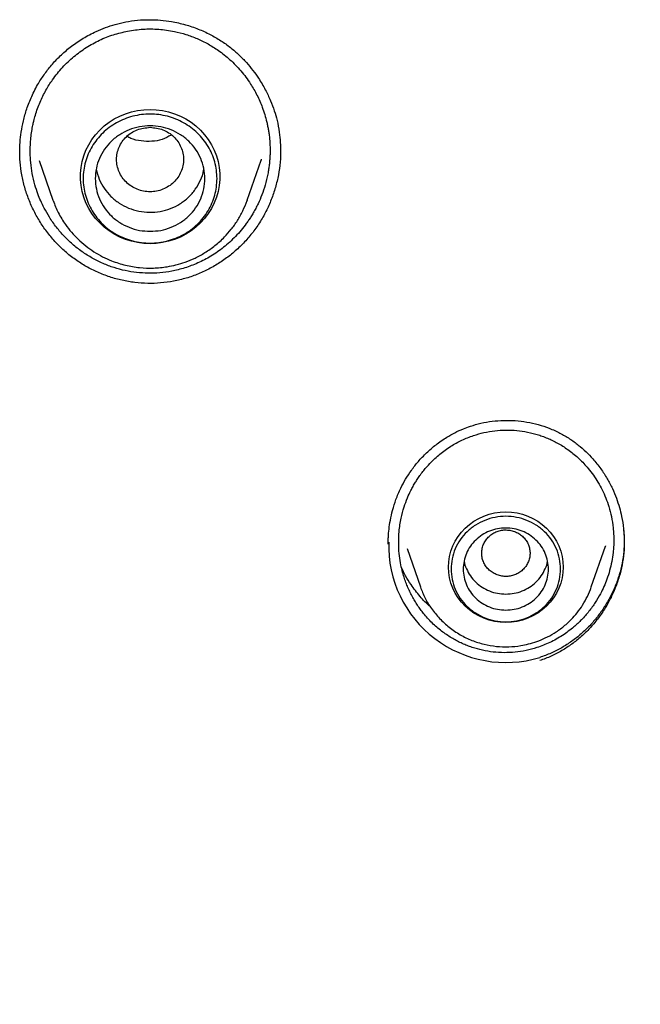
# Model space of a CAD drawing. Header units: millimetres. Extents: x 8 to 871, y 12 to 1888.
# Tile 77 of 114: x 426 to 437, y 1671 to 1687. Entities that reach past the tile are written whole.
import ezdxf

# ---------------------------------------------------------------- set-up
doc = ezdxf.new("R2010")
doc.units = ezdxf.units.MM

msp = doc.modelspace()

# ---------------------------------------------------------------- linework, layer by layer
at = {"color": 7, "linetype": 'Continuous', "lineweight": 30}
for p, q in [((426.43, 1685.002), (426.429, 1685.02)), ((426.75, 1684.869), (426.975, 1684.218)), ((430.169, 1684.218), (430.396, 1684.876)), ((430.399, 1684.889), (430.395, 1684.876)), ((426.975, 1684.218), (426.979, 1684.209)), ((426.978, 1684.209), (426.975, 1684.218)), ((430.165, 1684.209), (430.169, 1684.218)), ((430.169, 1684.218), (430.165, 1684.209)), ((432.487, 1678.564), (432.486, 1678.605)), ((432.795, 1678.489), (433.013, 1677.858)), ((435.823, 1677.858), (436.055, 1678.529)), ((436.056, 1678.536), (436.054, 1678.53))]:
    msp.add_line(p, q, dxfattribs=at)
at = {"color": 7, "linetype": 'Continuous', "lineweight": 30, "flags": 128}
for points in [[(428.572, 1683.501), (428.469, 1683.506), (428.367, 1683.519), (428.267, 1683.541), (428.169, 1683.572), (428.075, 1683.611), (427.984, 1683.658), (427.898, 1683.712), (427.818, 1683.774), (427.744, 1683.842), (427.676, 1683.917), (427.616, 1683.997), (427.563, 1684.082), (427.518, 1684.171), (427.482, 1684.264), (427.455, 1684.36), (427.437, 1684.457), (427.427, 1684.556), (427.427, 1684.655), (427.437, 1684.753), (427.455, 1684.851), (427.482, 1684.946), (427.518, 1685.039), (427.563, 1685.128), (427.616, 1685.213), (427.676, 1685.294), (427.744, 1685.368), (427.818, 1685.437), (427.898, 1685.498), (427.984, 1685.553), (428.075, 1685.6), (428.169, 1685.639), (428.267, 1685.669), (428.367, 1685.691), (428.469, 1685.705), (428.572, 1685.709), (428.674, 1685.705), (428.776, 1685.691), (428.877, 1685.669), (428.974, 1685.639), (429.069, 1685.6), (429.159, 1685.553), (429.245, 1685.498), (429.326, 1685.437), (429.4, 1685.368), (429.467, 1685.294), (429.528, 1685.213), (429.581, 1685.128), (429.625, 1685.039), (429.661, 1684.946), (429.689, 1684.851), (429.707, 1684.753), (429.716, 1684.655), (429.716, 1684.556), (429.707, 1684.457), (429.689, 1684.36), (429.661, 1684.264), (429.625, 1684.171), (429.581, 1684.082), (429.528, 1683.997), (429.467, 1683.917), (429.4, 1683.842), (429.326, 1683.774), (429.245, 1683.712), (429.159, 1683.658), (429.069, 1683.611), (428.974, 1683.572), (428.877, 1683.541), (428.776, 1683.519), (428.674, 1683.506), (428.572, 1683.501)], [(434.418, 1677.275), (434.325, 1677.279), (434.234, 1677.292), (434.144, 1677.314), (434.057, 1677.344), (433.973, 1677.382), (433.894, 1677.428), (433.819, 1677.481), (433.751, 1677.541), (433.688, 1677.607), (433.633, 1677.679), (433.586, 1677.755), (433.546, 1677.836), (433.515, 1677.92), (433.492, 1678.007), (433.479, 1678.095), (433.474, 1678.184), (433.479, 1678.273), (433.492, 1678.361), (433.515, 1678.448), (433.546, 1678.532), (433.586, 1678.613), (433.633, 1678.689), (433.688, 1678.761), (433.751, 1678.827), (433.819, 1678.887), (433.894, 1678.94), (433.973, 1678.986), (434.057, 1679.024), (434.144, 1679.054), (434.234, 1679.076), (434.325, 1679.089), (434.418, 1679.093), (434.51, 1679.089), (434.602, 1679.076), (434.692, 1679.054), (434.779, 1679.024), (434.863, 1678.986), (434.942, 1678.94), (435.017, 1678.887), (435.085, 1678.827), (435.147, 1678.761), (435.203, 1678.689), (435.25, 1678.613), (435.29, 1678.532), (435.321, 1678.448), (435.343, 1678.361), (435.357, 1678.273), (435.362, 1678.184), (435.357, 1678.095), (435.343, 1678.007), (435.321, 1677.92), (435.29, 1677.836), (435.25, 1677.755), (435.203, 1677.679), (435.147, 1677.607), (435.085, 1677.541), (435.017, 1677.481), (434.942, 1677.428), (434.863, 1677.382), (434.779, 1677.344), (434.692, 1677.314), (434.602, 1677.292), (434.51, 1677.279), (434.418, 1677.275)]]:
    msp.add_lwpolyline(points, dxfattribs=at)
at = {"color": 7, "linetype": 'Continuous', "lineweight": 30}
msp.add_arc((434.416, 1678.54), 1.924, 178.4319, 286.9433, dxfattribs=at)
for points, knots in [([(426.429, 1685.015), (426.431, 1685.066), (426.433, 1685.173), (426.453, 1685.342), (426.488, 1685.526), (426.544, 1685.723), (426.625, 1685.931), (426.726, 1686.125), (426.842, 1686.302), (426.968, 1686.46), (427.114, 1686.611), (427.282, 1686.754), (427.473, 1686.884), (427.66, 1686.983), (427.838, 1687.057), (428, 1687.111), (428.114, 1687.135), (428.171, 1687.148)], [0, 0, 0, 0, 0.051021, 0.107941, 0.170762, 0.239486, 0.31412, 0.394703, 0.459087, 0.52657, 0.597141, 0.670874, 0.74786, 0.828223, 0.883783, 0.941006, 1, 1, 1, 1]), ([(428.171, 1687.148), (428.236, 1687.158), (428.363, 1687.179), (428.555, 1687.187), (428.742, 1687.179), (428.941, 1687.153), (429.15, 1687.107), (429.362, 1687.035), (429.557, 1686.946), (429.734, 1686.844), (429.892, 1686.731), (430.032, 1686.609), (430.154, 1686.483), (430.261, 1686.354), (430.367, 1686.206), (430.465, 1686.04), (430.55, 1685.86), (430.614, 1685.692), (430.663, 1685.519), (430.696, 1685.344), (430.714, 1685.171), (430.716, 1685.064), (430.717, 1685.013)], [0, 0, 0, 0, 0.051675, 0.102086, 0.151213, 0.19901, 0.260567, 0.31955, 0.375875, 0.429512, 0.480554, 0.529298, 0.575744, 0.619848, 0.661561, 0.719542, 0.771951, 0.818846, 0.861801, 0.913771, 0.959815, 1, 1, 1, 1]), ([(428.927, 1683.049), (428.862, 1683.039), (428.734, 1683.018), (428.541, 1683.013), (428.35, 1683.025), (428.163, 1683.055), (427.978, 1683.105), (427.796, 1683.174), (427.62, 1683.261), (427.452, 1683.368), (427.297, 1683.489), (427.157, 1683.624), (427.029, 1683.772), (426.92, 1683.928), (426.836, 1684.075), (426.775, 1684.203), (426.723, 1684.33), (426.675, 1684.478), (426.634, 1684.651), (426.61, 1684.827), (426.601, 1684.985), (426.603, 1685.121), (426.612, 1685.24), (426.626, 1685.349), (426.643, 1685.44), (426.663, 1685.527), (426.687, 1685.619), (426.722, 1685.723), (426.776, 1685.862), (426.855, 1686.022), (426.976, 1686.215), (427.128, 1686.403), (427.315, 1686.58), (427.519, 1686.73), (427.738, 1686.851), (427.967, 1686.943), (428.125, 1686.979), (428.203, 1686.997)], [0, 0, 0, 0, 0.0314328, 0.0625819, 0.0926078, 0.1229525, 0.1536388, 0.1846893, 0.2161258, 0.2479702, 0.2802436, 0.3106437, 0.3414201, 0.3742054, 0.4018964, 0.4228664, 0.442505, 0.4675554, 0.4980392, 0.527616, 0.5533189, 0.5740297, 0.5931857, 0.6107816, 0.6268126, 0.6378068, 0.6537255, 0.6724175, 0.6906107, 0.7254827, 0.7583475, 0.800168, 0.8414262, 0.8820317, 0.9219907, 0.9613106, 1, 1, 1, 1]), ([(428.203, 1686.997), (428.288, 1687.01), (428.456, 1687.036), (428.715, 1687.032), (428.951, 1687), (429.162, 1686.945), (429.316, 1686.887), (429.436, 1686.832), (429.524, 1686.786), (429.611, 1686.735), (429.734, 1686.653), (429.891, 1686.528), (430.07, 1686.344), (430.217, 1686.146), (430.333, 1685.943), (430.424, 1685.735), (430.473, 1685.573), (430.497, 1685.469), (430.504, 1685.436), (430.51, 1685.402), (430.516, 1685.369), (430.522, 1685.335), (430.529, 1685.285), (430.537, 1685.213), (430.543, 1685.113), (430.544, 1685.019), (430.542, 1684.936), (430.537, 1684.869), (430.53, 1684.798), (430.52, 1684.724), (430.501, 1684.611), (430.467, 1684.469), (430.412, 1684.307), (430.358, 1684.179), (430.309, 1684.082), (430.27, 1684.011), (430.23, 1683.946), (430.192, 1683.887), (430.113, 1683.775), (429.982, 1683.619), (429.785, 1683.44), (429.577, 1683.294), (429.362, 1683.182), (429.145, 1683.099), (428.999, 1683.065), (428.927, 1683.049)], [0, 0, 0, 0, 0.04065, 0.081669, 0.123069, 0.154385, 0.185926, 0.201787, 0.217706, 0.233683, 0.249718, 0.288613, 0.329612, 0.372711, 0.40642, 0.441303, 0.481754, 0.487162, 0.492596, 0.498055, 0.503539, 0.509047, 0.514581, 0.527581, 0.543621, 0.562694, 0.572736, 0.583449, 0.594831, 0.606882, 0.6196, 0.649418, 0.676819, 0.701816, 0.715665, 0.728653, 0.740783, 0.752056, 0.762474, 0.806657, 0.848958, 0.889408, 0.928042, 0.964894, 1, 1, 1, 1]), ([(428.572, 1685.416), (428.5, 1685.407), (428.356, 1685.391), (428.172, 1685.269), (428.051, 1685.094), (428.007, 1684.886), (428.051, 1684.678), (428.172, 1684.501), (428.356, 1684.384), (428.572, 1684.341), (428.787, 1684.384), (428.971, 1684.501), (429.092, 1684.678), (429.137, 1684.886), (429.092, 1685.094), (428.971, 1685.269), (428.787, 1685.391), (428.644, 1685.407), (428.572, 1685.416)], [0, 0, 0, 0, 0.0625, 0.125, 0.1875, 0.25, 0.3125, 0.375, 0.4375, 0.5, 0.5625, 0.625, 0.6875, 0.75, 0.8125, 0.875, 0.9375, 1, 1, 1, 1]), ([(428.917, 1685.288), (428.869, 1685.261), (428.771, 1685.204), (428.599, 1685.18), (428.425, 1685.186), (428.284, 1685.215), (428.21, 1685.253), (428.188, 1685.264)], [0, 0, 0, 0, 0.215424, 0.442614, 0.67195, 0.904226, 1, 1, 1, 1]), ([(428.958, 1682.885), (428.887, 1682.873), (428.746, 1682.851), (428.533, 1682.846), (428.321, 1682.86), (428.112, 1682.896), (427.908, 1682.952), (427.71, 1683.028), (427.521, 1683.123), (427.342, 1683.237), (427.176, 1683.369), (427.024, 1683.516), (426.887, 1683.677), (426.766, 1683.851), (426.662, 1684.035), (426.576, 1684.227), (426.508, 1684.428), (426.461, 1684.634), (426.433, 1684.834), (426.431, 1684.966), (426.43, 1685.027)], [0, 0, 0, 0, 0.056625, 0.112913, 0.168982, 0.224914, 0.280769, 0.336597, 0.392449, 0.448393, 0.504337, 0.560191, 0.61602, 0.671853, 0.727696, 0.783549, 0.839413, 0.895311, 0.951158, 1, 1, 1, 1]), ([(430.716, 1685.038), (430.716, 1685.026), (430.719, 1684.942), (430.705, 1684.789), (430.673, 1684.58), (430.619, 1684.375), (430.546, 1684.175), (430.455, 1683.983), (430.344, 1683.8), (430.216, 1683.629), (430.072, 1683.471), (429.914, 1683.329), (429.743, 1683.203), (429.561, 1683.094), (429.368, 1683.003), (429.167, 1682.931), (429.028, 1682.9), (428.958, 1682.885)], [0, 0, 0, 0, 0.012788, 0.0829963, 0.1532117, 0.22349, 0.2938921, 0.3644969, 0.4354153, 0.5063296, 0.5769158, 0.6472911, 0.7175605, 0.7878306, 0.8582219, 0.9288826, 1, 1, 1, 1]), ([(427.687, 1684.725), (427.701, 1684.67), (427.73, 1684.56), (427.813, 1684.409), (427.924, 1684.276), (428.06, 1684.166), (428.216, 1684.083), (428.385, 1684.032), (428.561, 1684.013), (428.738, 1684.028), (428.909, 1684.075), (429.066, 1684.154), (429.205, 1684.261), (429.32, 1684.392), (429.403, 1684.543), (429.448, 1684.659), (429.454, 1684.724), (429.455, 1684.732)], [0, 0, 0, 0, 0.070189, 0.140882, 0.211574, 0.282267, 0.352959, 0.423652, 0.494344, 0.565037, 0.635729, 0.706422, 0.777115, 0.847807, 0.9185, 0.989192, 1, 1, 1, 1]), ([(426.979, 1684.209), (427.005, 1684.142), (427.06, 1684.004), (427.166, 1683.833), (427.279, 1683.688), (427.389, 1683.572), (427.512, 1683.464), (427.647, 1683.368), (427.789, 1683.286), (427.962, 1683.208), (428.165, 1683.143), (428.397, 1683.104), (428.627, 1683.096), (428.827, 1683.116), (429.002, 1683.152), (429.155, 1683.199), (429.316, 1683.265), (429.48, 1683.355), (429.643, 1683.469), (429.787, 1683.599), (429.91, 1683.739), (430.011, 1683.882), (430.1, 1684.039), (430.143, 1684.153), (430.165, 1684.209)], [0, 0, 0, 0, 0.051716, 0.107407, 0.145543, 0.184522, 0.224397, 0.264791, 0.30465, 0.343928, 0.401734, 0.458254, 0.513501, 0.567486, 0.603309, 0.64186, 0.683582, 0.728512, 0.776684, 0.828129, 0.868887, 0.911508, 0.955993, 1, 1, 1, 1]), ([(435.964, 1651.032), (435.98, 1651.063), (436.106, 1651.307), (436.342, 1651.756), (436.67, 1652.372), (436.99, 1652.963), (437.3, 1653.527), (437.601, 1654.064), (437.89, 1654.575), (438.172, 1655.064), (438.46, 1655.558), (438.754, 1656.054), (439.051, 1656.55), (439.335, 1657.014), (439.603, 1657.449), (439.856, 1657.853), (440.084, 1658.211), (440.286, 1658.527), (440.468, 1658.809), (440.646, 1659.082), (440.825, 1659.355), (441.006, 1659.627), (441.189, 1659.901), (441.483, 1660.336), (441.891, 1660.933), (442.484, 1661.783), (443.157, 1662.726), (443.912, 1663.757), (444.683, 1664.783), (445.466, 1665.801), (446.261, 1666.809), (446.989, 1667.712), (447.647, 1668.513), (448.232, 1669.214), (448.823, 1669.91), (449.418, 1670.602), (450.017, 1671.287), (450.602, 1671.947), (451.168, 1672.576), (451.71, 1673.174), (452.24, 1673.751), (452.758, 1674.31), (453.166, 1674.746), (453.471, 1675.07), (453.684, 1675.296), (453.914, 1675.539), (454.163, 1675.801), (454.431, 1676.081), (454.718, 1676.381), (455.036, 1676.711), (455.386, 1677.073), (455.769, 1677.467), (456.175, 1677.885), (456.605, 1678.325), (457.058, 1678.788), (457.534, 1679.274), (458.033, 1679.783), (458.556, 1680.315), (459.1, 1680.873), (459.622, 1681.413), (460.118, 1681.933), (460.585, 1682.43), (461.061, 1682.945), (461.545, 1683.48), (461.865, 1683.847), (462.027, 1684.034)], [0, 0, 0, 0, 0.002442, 0.019582, 0.036118, 0.052054, 0.067396, 0.081887, 0.095808, 0.109161, 0.121947, 0.136431, 0.150114, 0.162995, 0.175076, 0.186355, 0.196832, 0.205175, 0.212958, 0.220629, 0.228332, 0.236068, 0.243837, 0.251637, 0.273252, 0.295104, 0.325034, 0.355282, 0.385549, 0.415808, 0.446049, 0.476261, 0.49777, 0.519266, 0.540757, 0.562248, 0.583744, 0.605032, 0.624569, 0.643584, 0.662078, 0.680052, 0.697508, 0.704361, 0.711627, 0.719532, 0.728077, 0.737262, 0.74709, 0.75756, 0.769823, 0.782867, 0.796696, 0.811311, 0.826716, 0.842915, 0.859913, 0.877717, 0.896344, 0.915794, 0.931648, 0.948002, 0.964849, 0.982184, 1, 1, 1, 1]), ([(432.485, 1678.605), (432.486, 1678.629), (432.487, 1678.697), (432.498, 1678.814), (432.519, 1678.961), (432.556, 1679.124), (432.612, 1679.301), (432.684, 1679.472), (432.77, 1679.632), (432.866, 1679.779), (432.98, 1679.925), (433.115, 1680.067), (433.271, 1680.202), (433.428, 1680.311), (433.58, 1680.396), (433.71, 1680.457), (433.797, 1680.487), (433.836, 1680.501)], [0, 0, 0, 0, 0.029839, 0.082156, 0.141971, 0.209276, 0.284057, 0.366301, 0.432856, 0.503496, 0.578234, 0.65709, 0.740093, 0.827305, 0.887859, 0.950401, 1, 1, 1, 1]), ([(433.836, 1680.501), (433.893, 1680.518), (434.01, 1680.554), (434.194, 1680.585), (434.383, 1680.6), (434.574, 1680.595), (434.763, 1680.573), (434.951, 1680.531), (435.134, 1680.471), (435.25, 1680.415), (435.308, 1680.387)], [0, 0, 0, 0, 0.1177924, 0.2424846, 0.3676015, 0.4931317, 0.619064, 0.7454273, 0.8723303, 1, 1, 1, 1]), ([(434.927, 1676.86), (434.868, 1676.843), (434.751, 1676.81), (434.571, 1676.783), (434.39, 1676.774), (434.211, 1676.785), (434.035, 1676.814), (433.893, 1676.854), (433.782, 1676.894), (433.701, 1676.928), (433.622, 1676.966), (433.514, 1677.026), (433.378, 1677.116), (433.221, 1677.248), (433.107, 1677.371), (433.028, 1677.471), (432.979, 1677.539), (432.932, 1677.611), (432.888, 1677.687), (432.847, 1677.766), (432.809, 1677.848), (432.775, 1677.933), (432.743, 1678.027), (432.712, 1678.134), (432.684, 1678.262), (432.663, 1678.413), (432.654, 1678.585), (432.662, 1678.78), (432.693, 1678.98), (432.741, 1679.164), (432.797, 1679.315), (432.848, 1679.428), (432.892, 1679.512), (432.931, 1679.578), (432.972, 1679.642), (433.017, 1679.708), (433.082, 1679.792), (433.185, 1679.909), (433.331, 1680.045), (433.509, 1680.172), (433.693, 1680.275), (433.822, 1680.324), (433.886, 1680.347)], [0, 0, 0, 0, 0.0327522, 0.0651841, 0.0973301, 0.1292253, 0.1609052, 0.1924057, 0.2081053, 0.2237736, 0.2394152, 0.2550346, 0.2897335, 0.3261429, 0.3643124, 0.3790974, 0.3941392, 0.4094402, 0.4250027, 0.440829, 0.4569213, 0.4732819, 0.489913, 0.5095963, 0.5329154, 0.5598882, 0.5905355, 0.6248805, 0.6641259, 0.6980665, 0.7266621, 0.7498796, 0.763835, 0.7775332, 0.7909737, 0.8041561, 0.8200818, 0.8475533, 0.8876404, 0.9264053, 0.963855, 1, 1, 1, 1]), ([(433.886, 1680.347), (433.943, 1680.365), (434.058, 1680.4), (434.236, 1680.429), (434.417, 1680.441), (434.598, 1680.433), (434.777, 1680.407), (434.924, 1680.369), (435.039, 1680.33), (435.124, 1680.295), (435.207, 1680.257), (435.32, 1680.196), (435.463, 1680.103), (435.627, 1679.967), (435.757, 1679.828), (435.858, 1679.696), (435.934, 1679.579), (436.003, 1679.454), (436.062, 1679.32), (436.114, 1679.174), (436.156, 1679.01), (436.18, 1678.857), (436.19, 1678.725), (436.193, 1678.622), (436.19, 1678.521), (436.18, 1678.407), (436.16, 1678.275), (436.126, 1678.128), (436.082, 1677.991), (436.031, 1677.863), (435.969, 1677.735), (435.888, 1677.598), (435.785, 1677.454), (435.667, 1677.32), (435.523, 1677.185), (435.35, 1677.057), (435.146, 1676.94), (434.999, 1676.887), (434.927, 1676.86)], [0, 0, 0, 0, 0.031661, 0.063359, 0.095108, 0.126922, 0.158813, 0.190795, 0.206829, 0.222892, 0.238983, 0.255105, 0.291067, 0.32849, 0.367381, 0.391433, 0.416016, 0.441129, 0.466773, 0.492947, 0.522915, 0.556309, 0.574291, 0.593122, 0.610549, 0.627229, 0.653884, 0.680502, 0.706864, 0.729801, 0.752964, 0.78223, 0.813584, 0.846006, 0.876601, 0.917325, 0.959634, 1, 1, 1, 1]), ([(435.308, 1680.388), (435.362, 1680.358), (435.466, 1680.3), (435.609, 1680.195), (435.736, 1680.084), (435.86, 1679.955), (435.978, 1679.807), (436.084, 1679.643), (436.169, 1679.48), (436.235, 1679.321), (436.286, 1679.167), (436.327, 1679), (436.355, 1678.824), (436.361, 1678.696), (436.364, 1678.636)], [0, 0, 0, 0, 0.085497, 0.167544, 0.246362, 0.322085, 0.418343, 0.509324, 0.595063, 0.675571, 0.750858, 0.820935, 0.916291, 1, 1, 1, 1]), ([(434.484, 1678.791), (434.458, 1678.793), (434.407, 1678.799), (434.329, 1678.788), (434.255, 1678.765), (434.187, 1678.727), (434.128, 1678.678), (434.08, 1678.618), (434.045, 1678.55), (434.024, 1678.477), (434.019, 1678.402), (434.029, 1678.327), (434.054, 1678.256), (434.093, 1678.19), (434.144, 1678.133), (434.206, 1678.087), (434.276, 1678.054), (434.352, 1678.034), (434.43, 1678.028), (434.507, 1678.038), (434.582, 1678.062), (434.65, 1678.1), (434.709, 1678.149), (434.757, 1678.209), (434.792, 1678.276), (434.812, 1678.349), (434.818, 1678.424), (434.808, 1678.499), (434.783, 1678.571), (434.744, 1678.636), (434.693, 1678.693), (434.631, 1678.739), (434.56, 1678.774), (434.509, 1678.785), (434.484, 1678.791)], [0, 0, 0, 0, 0.031098, 0.062373, 0.093594, 0.124878, 0.156026, 0.187362, 0.218542, 0.2499, 0.280949, 0.31239, 0.343522, 0.374897, 0.405956, 0.437326, 0.468546, 0.49983, 0.530983, 0.562313, 0.593496, 0.624851, 0.655906, 0.687344, 0.718477, 0.749856, 0.78091, 0.812286, 0.843505, 0.874788, 0.905944, 0.937269, 0.968633, 1, 1, 1, 1]), ([(436.354, 1678.792), (436.358, 1678.733), (436.368, 1678.608), (436.359, 1678.416), (436.331, 1678.22), (436.284, 1678.028), (436.219, 1677.842), (436.138, 1677.662), (436.04, 1677.49), (435.927, 1677.328), (435.8, 1677.178), (435.659, 1677.04), (435.505, 1676.916), (435.34, 1676.808), (435.164, 1676.715), (435.039, 1676.67), (434.976, 1676.647)], [0, 0, 0, 0, 0.064984, 0.136842, 0.208721, 0.280535, 0.352347, 0.424176, 0.496013, 0.567835, 0.639628, 0.711396, 0.783184, 0.855088, 0.927276, 1, 1, 1, 1]), ([(436.363, 1678.616), (436.362, 1678.557), (436.359, 1678.434), (436.331, 1678.247), (436.284, 1678.058), (436.219, 1677.873), (436.137, 1677.696), (436.039, 1677.527), (435.925, 1677.367), (435.798, 1677.219), (435.657, 1677.083), (435.503, 1676.962), (435.338, 1676.856), (435.163, 1676.766), (435.039, 1676.722), (434.976, 1676.7)], [0, 0, 0, 0, 0.0697, 0.146998, 0.224252, 0.301545, 0.378902, 0.456315, 0.533755, 0.611199, 0.688641, 0.766114, 0.843707, 0.921584, 1, 1, 1, 1]), ([(433.731, 1678.283), (433.731, 1678.283), (433.736, 1678.239), (433.769, 1678.155), (433.832, 1678.038), (433.92, 1677.935), (434.026, 1677.85), (434.148, 1677.788), (434.28, 1677.748), (434.372, 1677.743), (434.418, 1677.74)], [0, 0, 0, 0, 0.000201, 0.14303, 0.285858, 0.428687, 0.571515, 0.714343, 0.857172, 1, 1, 1, 1]), ([(434.418, 1677.74), (434.464, 1677.743), (434.555, 1677.748), (434.687, 1677.788), (434.809, 1677.85), (434.916, 1677.935), (435.004, 1678.038), (435.067, 1678.155), (435.1, 1678.239), (435.104, 1678.283), (435.104, 1678.283)], [0, 0, 0, 0, 0.142828, 0.285657, 0.428485, 0.571313, 0.714142, 0.85697, 0.999799, 1, 1, 1, 1]), ([(433.176, 1677.536), (433.175, 1677.536), (433.113, 1677.585), (433.004, 1677.704), (432.871, 1677.874), (432.772, 1678.035), (432.726, 1678.132), (432.704, 1678.177)], [0, 0, 0, 0, 0.003589, 0.29477, 0.600435, 0.812415, 1, 1, 1, 1]), ([(433.013, 1677.857), (433.037, 1677.796), (433.086, 1677.671), (433.194, 1677.498), (433.327, 1677.336), (433.485, 1677.191), (433.664, 1677.069), (433.858, 1676.976), (434.059, 1676.912), (434.263, 1676.877), (434.465, 1676.87), (434.641, 1676.887), (434.795, 1676.919), (434.93, 1676.96), (435.071, 1677.018), (435.215, 1677.096), (435.359, 1677.197), (435.486, 1677.312), (435.594, 1677.435), (435.684, 1677.561), (435.763, 1677.702), (435.803, 1677.805), (435.823, 1677.857)], [0, 0, 0, 0, 0.053881, 0.109326, 0.166481, 0.225544, 0.285572, 0.34436, 0.40186, 0.458087, 0.513056, 0.56678, 0.602436, 0.640806, 0.682334, 0.727065, 0.775039, 0.826292, 0.866914, 0.909405, 0.953769, 1, 1, 1, 1])]:
    msp.add_open_spline(points, degree=3, knots=knots, dxfattribs=at)
for points in [[(429.672, 1684.572), (429.67, 1684.526), (429.666, 1684.433), (429.637, 1684.297), (429.591, 1684.165), (429.527, 1684.04), (429.447, 1683.925), (429.352, 1683.82), (429.243, 1683.728), (429.123, 1683.651), (428.994, 1683.59), (428.857, 1683.545), (428.716, 1683.518), (428.572, 1683.509), (428.428, 1683.518), (428.286, 1683.545), (428.15, 1683.59), (428.02, 1683.651), (427.9, 1683.728), (427.792, 1683.82), (427.697, 1683.925), (427.616, 1684.04), (427.553, 1684.165), (427.506, 1684.297), (427.478, 1684.433), (427.469, 1684.572), (427.478, 1684.711), (427.506, 1684.847), (427.553, 1684.979), (427.616, 1685.103), (427.697, 1685.219), (427.792, 1685.323), (427.9, 1685.415), (428.02, 1685.492), (428.15, 1685.554), (428.286, 1685.599), (428.428, 1685.626), (428.572, 1685.635), (428.716, 1685.626), (428.857, 1685.599), (428.994, 1685.554), (429.123, 1685.492), (429.243, 1685.415), (429.352, 1685.323), (429.447, 1685.219), (429.527, 1685.103), (429.591, 1684.979), (429.637, 1684.847), (429.666, 1684.711), (429.67, 1684.618), (429.672, 1684.572)], [(428.572, 1683.705), (428.513, 1683.708), (428.395, 1683.714), (428.225, 1683.766), (428.069, 1683.846), (427.931, 1683.955), (427.819, 1684.087), (427.735, 1684.238), (427.683, 1684.401), (427.666, 1684.572), (427.683, 1684.742), (427.735, 1684.906), (427.819, 1685.057), (427.931, 1685.189), (428.069, 1685.298), (428.225, 1685.378), (428.395, 1685.428), (428.572, 1685.445), (428.749, 1685.428), (428.918, 1685.378), (429.075, 1685.298), (429.212, 1685.189), (429.325, 1685.057), (429.409, 1684.906), (429.46, 1684.742), (429.478, 1684.572), (429.46, 1684.401), (429.409, 1684.238), (429.325, 1684.087), (429.212, 1683.955), (429.075, 1683.846), (428.918, 1683.766), (428.749, 1683.714), (428.631, 1683.708), (428.572, 1683.705)], [(435.318, 1678.152), (435.315, 1678.095), (435.308, 1677.982), (435.254, 1677.818), (435.171, 1677.667), (435.058, 1677.535), (434.921, 1677.426), (434.765, 1677.346), (434.595, 1677.296), (434.418, 1677.279), (434.241, 1677.296), (434.071, 1677.346), (433.915, 1677.426), (433.777, 1677.535), (433.665, 1677.667), (433.581, 1677.818), (433.53, 1677.982), (433.512, 1678.152), (433.53, 1678.322), (433.581, 1678.486), (433.665, 1678.637), (433.777, 1678.769), (433.915, 1678.878), (434.071, 1678.958), (434.241, 1679.008), (434.418, 1679.025), (434.595, 1679.008), (434.765, 1678.958), (434.921, 1678.878), (435.058, 1678.769), (435.171, 1678.637), (435.254, 1678.486), (435.308, 1678.322), (435.315, 1678.209), (435.318, 1678.152)], [(434.418, 1677.477), (434.372, 1677.48), (434.28, 1677.485), (434.148, 1677.525), (434.026, 1677.587), (433.92, 1677.672), (433.832, 1677.775), (433.767, 1677.892), (433.727, 1678.019), (433.713, 1678.152), (433.727, 1678.284), (433.767, 1678.412), (433.832, 1678.529), (433.92, 1678.632), (434.026, 1678.716), (434.148, 1678.779), (434.28, 1678.818), (434.418, 1678.831), (434.555, 1678.818), (434.688, 1678.779), (434.809, 1678.716), (434.916, 1678.632), (435.004, 1678.529), (435.069, 1678.412), (435.109, 1678.284), (435.122, 1678.152), (435.109, 1678.019), (435.069, 1677.892), (435.004, 1677.775), (434.916, 1677.672), (434.809, 1677.587), (434.688, 1677.525), (434.555, 1677.485), (434.464, 1677.48), (434.418, 1677.477)]]:
    msp.add_open_spline(points, degree=3, dxfattribs=at)

doc.saveas('drawing.dxf')
